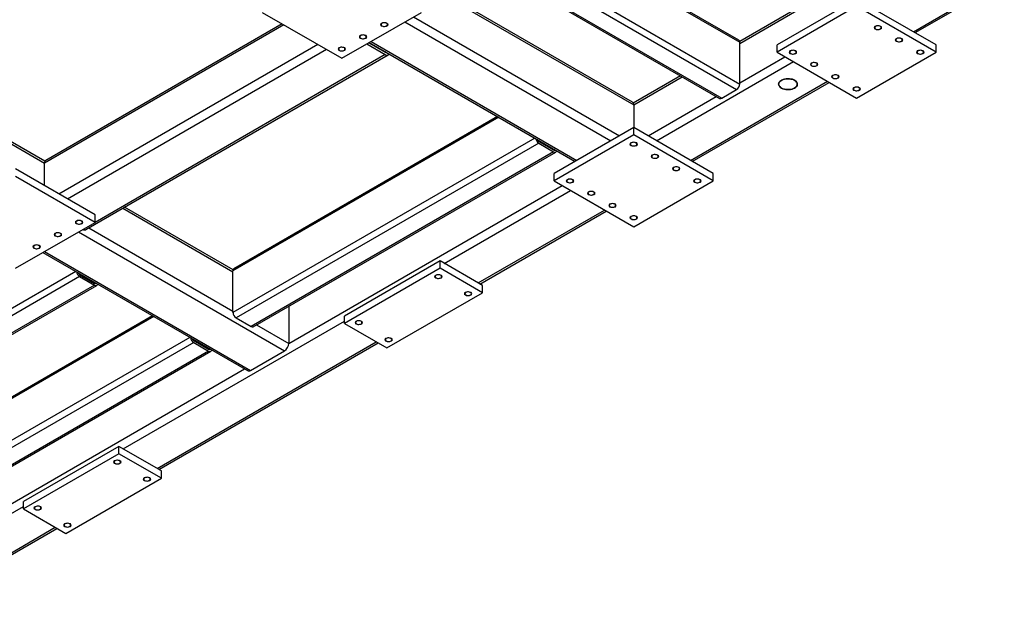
# Model space of a CAD drawing. Header units: millimetres. Extents: x 0 to 841, y 0 to 594.
# Tile 8 of 24: x 200 to 301, y 93 to 152. Entities that reach past the tile are written whole.
import ezdxf

# ---------------------------------------------------------------- set-up
doc = ezdxf.new("R2010")
doc.units = ezdxf.units.MM
doc.layers.add('TRAIT-FINS', color=9, linetype='Continuous')
doc.layers.add('TRAIT-FORT', color=4, linetype='Continuous', lineweight=25)

msp = doc.modelspace()

# ---------------------------------------------------------------- linework, layer by layer
at = {"layer": 'TRAIT-FINS', "lineweight": 18, "flags": 128}
for points in [[(237.32, 151.59), (237.24, 151.66), (237.21, 151.75), (237.24, 151.83), (237.32, 151.9), (237.45, 151.95), (237.6, 151.97), (237.74, 151.95), (237.87, 151.9), (237.95, 151.83), (237.98, 151.75), (237.95, 151.66), (237.87, 151.59), (237.74, 151.54), (237.6, 151.52), (237.45, 151.54), (237.32, 151.59)], [(287.91, 151.27), (287.83, 151.35), (287.8, 151.43), (287.83, 151.52), (287.91, 151.59), (288.03, 151.64), (288.18, 151.65), (288.33, 151.64), (288.45, 151.59), (288.54, 151.52), (288.57, 151.43), (288.54, 151.35), (288.45, 151.27), (288.33, 151.23), (288.18, 151.21), (288.03, 151.23), (287.91, 151.27)], [(235.15, 150.33), (235.06, 150.4), (235.04, 150.49), (235.06, 150.57), (235.15, 150.65), (235.27, 150.69), (235.42, 150.71), (235.57, 150.69), (235.69, 150.65), (235.78, 150.57), (235.8, 150.49), (235.78, 150.4), (235.69, 150.33), (235.57, 150.28), (235.42, 150.27), (235.27, 150.28), (235.15, 150.33)], [(290.08, 150.02), (290, 150.09), (289.97, 150.18), (290, 150.26), (290.08, 150.33), (290.21, 150.38), (290.36, 150.4), (290.5, 150.38), (290.63, 150.33), (290.71, 150.26), (290.74, 150.18), (290.71, 150.09), (290.63, 150.02), (290.5, 149.97), (290.36, 149.95), (290.21, 149.97), (290.08, 150.02)], [(232.97, 149.08), (232.89, 149.15), (232.86, 149.23), (232.89, 149.32), (232.97, 149.39), (233.1, 149.44), (233.24, 149.46), (233.39, 149.44), (233.52, 149.39), (233.6, 149.32), (233.63, 149.23), (233.6, 149.15), (233.52, 149.08), (233.39, 149.03), (233.24, 149.01), (233.1, 149.03), (232.97, 149.08)], [(279.21, 148.76), (279.12, 148.83), (279.09, 148.92), (279.12, 149), (279.21, 149.08), (279.33, 149.12), (279.48, 149.14), (279.63, 149.12), (279.75, 149.08), (279.83, 149), (279.86, 148.92), (279.83, 148.83), (279.75, 148.76), (279.63, 148.71), (279.48, 148.7), (279.33, 148.71), (279.21, 148.76)], [(292.26, 148.76), (292.18, 148.83), (292.15, 148.92), (292.18, 149), (292.26, 149.08), (292.39, 149.12), (292.53, 149.14), (292.68, 149.12), (292.8, 149.08), (292.89, 149), (292.92, 148.92), (292.89, 148.83), (292.8, 148.76), (292.68, 148.71), (292.53, 148.7), (292.39, 148.71), (292.26, 148.76)], [(281.38, 147.51), (281.3, 147.58), (281.27, 147.66), (281.3, 147.75), (281.38, 147.82), (281.51, 147.87), (281.65, 147.89), (281.8, 147.87), (281.93, 147.82), (282.01, 147.75), (282.04, 147.66), (282.01, 147.58), (281.93, 147.51), (281.8, 147.46), (281.65, 147.44), (281.51, 147.46), (281.38, 147.51)], [(283.56, 146.25), (283.47, 146.32), (283.44, 146.41), (283.47, 146.49), (283.56, 146.56), (283.68, 146.61), (283.83, 146.63), (283.98, 146.61), (284.1, 146.56), (284.18, 146.49), (284.21, 146.41), (284.18, 146.32), (284.1, 146.25), (283.98, 146.2), (283.83, 146.19), (283.68, 146.2), (283.56, 146.25)], [(285.73, 144.99), (285.65, 145.07), (285.62, 145.15), (285.65, 145.24), (285.73, 145.31), (285.86, 145.36), (286.01, 145.37), (286.15, 145.36), (286.28, 145.31), (286.36, 145.24), (286.39, 145.15), (286.36, 145.07), (286.28, 144.99), (286.15, 144.95), (286.01, 144.93), (285.86, 144.95), (285.73, 144.99)], [(262.89, 139.34), (262.8, 139.41), (262.78, 139.5), (262.8, 139.58), (262.89, 139.66), (263.01, 139.7), (263.16, 139.72), (263.31, 139.7), (263.43, 139.66), (263.52, 139.58), (263.54, 139.5), (263.52, 139.41), (263.43, 139.34), (263.31, 139.29), (263.16, 139.28), (263.01, 139.29), (262.89, 139.34)], [(265.06, 138.09), (264.98, 138.16), (264.95, 138.24), (264.98, 138.33), (265.06, 138.4), (265.19, 138.45), (265.34, 138.47), (265.48, 138.45), (265.61, 138.4), (265.69, 138.33), (265.72, 138.24), (265.69, 138.16), (265.61, 138.09), (265.48, 138.04), (265.34, 138.02), (265.19, 138.04), (265.06, 138.09)], [(267.24, 136.83), (267.16, 136.9), (267.13, 136.99), (267.16, 137.07), (267.24, 137.14), (267.36, 137.19), (267.51, 137.21), (267.66, 137.19), (267.78, 137.14), (267.87, 137.07), (267.9, 136.99), (267.87, 136.9), (267.78, 136.83), (267.66, 136.78), (267.51, 136.77), (267.36, 136.78), (267.24, 136.83)], [(256.36, 135.57), (256.28, 135.65), (256.25, 135.73), (256.28, 135.82), (256.36, 135.89), (256.49, 135.94), (256.63, 135.95), (256.78, 135.94), (256.91, 135.89), (256.99, 135.82), (257.02, 135.73), (256.99, 135.65), (256.91, 135.57), (256.78, 135.53), (256.63, 135.51), (256.49, 135.53), (256.36, 135.57)], [(269.42, 135.57), (269.33, 135.65), (269.3, 135.73), (269.33, 135.82), (269.42, 135.89), (269.54, 135.94), (269.69, 135.95), (269.83, 135.94), (269.96, 135.89), (270.04, 135.82), (270.07, 135.73), (270.04, 135.65), (269.96, 135.57), (269.83, 135.53), (269.69, 135.51), (269.54, 135.53), (269.42, 135.57)], [(258.54, 134.32), (258.45, 134.39), (258.42, 134.48), (258.45, 134.56), (258.54, 134.63), (258.66, 134.68), (258.81, 134.7), (258.96, 134.68), (259.08, 134.63), (259.16, 134.56), (259.19, 134.48), (259.16, 134.39), (259.08, 134.32), (258.96, 134.27), (258.81, 134.25), (258.66, 134.27), (258.54, 134.32)], [(260.71, 133.06), (260.63, 133.13), (260.6, 133.22), (260.63, 133.3), (260.71, 133.38), (260.84, 133.42), (260.98, 133.44), (261.13, 133.42), (261.26, 133.38), (261.34, 133.3), (261.37, 133.22), (261.34, 133.13), (261.26, 133.06), (261.13, 133.01), (260.98, 133), (260.84, 133.01), (260.71, 133.06)], [(206.05, 131.34), (205.96, 131.41), (205.94, 131.49), (205.96, 131.58), (206.05, 131.65), (206.17, 131.7), (206.32, 131.71), (206.47, 131.7), (206.59, 131.65), (206.68, 131.58), (206.7, 131.49), (206.68, 131.41), (206.59, 131.34), (206.47, 131.29), (206.32, 131.27), (206.17, 131.29), (206.05, 131.34)], [(262.89, 131.81), (262.8, 131.88), (262.78, 131.96), (262.8, 132.05), (262.89, 132.12), (263.01, 132.17), (263.16, 132.19), (263.31, 132.17), (263.43, 132.12), (263.52, 132.05), (263.54, 131.96), (263.52, 131.88), (263.43, 131.81), (263.31, 131.76), (263.16, 131.74), (263.01, 131.76), (262.89, 131.81)], [(203.87, 130.08), (203.79, 130.15), (203.76, 130.24), (203.79, 130.32), (203.87, 130.39), (204, 130.44), (204.14, 130.46), (204.29, 130.44), (204.42, 130.39), (204.5, 130.32), (204.53, 130.24), (204.5, 130.15), (204.42, 130.08), (204.29, 130.03), (204.14, 130.01), (204, 130.03), (203.87, 130.08)], [(201.7, 128.82), (201.61, 128.9), (201.58, 128.98), (201.61, 129.07), (201.7, 129.14), (201.82, 129.19), (201.97, 129.2), (202.12, 129.19), (202.24, 129.14), (202.32, 129.07), (202.35, 128.98), (202.32, 128.9), (202.24, 128.82), (202.12, 128.78), (201.97, 128.76), (201.82, 128.78), (201.7, 128.82)], [(242.87, 125.78), (242.79, 125.85), (242.76, 125.93), (242.79, 126.02), (242.87, 126.09), (243, 126.14), (243.14, 126.16), (243.29, 126.14), (243.42, 126.09), (243.5, 126.02), (243.53, 125.93), (243.5, 125.85), (243.42, 125.78), (243.29, 125.73), (243.14, 125.71), (243, 125.73), (242.87, 125.78)], [(245.92, 124.02), (245.83, 124.09), (245.81, 124.18), (245.83, 124.26), (245.92, 124.33), (246.04, 124.38), (246.19, 124.4), (246.34, 124.38), (246.46, 124.33), (246.54, 124.26), (246.57, 124.18), (246.54, 124.09), (246.46, 124.02), (246.34, 123.97), (246.19, 123.95), (246.04, 123.97), (245.92, 124.02)], [(234.71, 121.07), (234.63, 121.14), (234.6, 121.22), (234.63, 121.31), (234.71, 121.38), (234.84, 121.43), (234.98, 121.45), (235.13, 121.43), (235.26, 121.38), (235.34, 121.31), (235.37, 121.22), (235.34, 121.14), (235.26, 121.07), (235.13, 121.02), (234.98, 121), (234.84, 121.02), (234.71, 121.07)], [(237.76, 119.31), (237.68, 119.38), (237.65, 119.47), (237.68, 119.55), (237.76, 119.62), (237.88, 119.67), (238.03, 119.69), (238.18, 119.67), (238.3, 119.62), (238.39, 119.55), (238.42, 119.47), (238.39, 119.38), (238.3, 119.31), (238.18, 119.26), (238.03, 119.24), (237.88, 119.26), (237.76, 119.31)], [(209.96, 106.78), (209.88, 106.85), (209.85, 106.94), (209.88, 107.02), (209.96, 107.09), (210.09, 107.14), (210.24, 107.16), (210.38, 107.14), (210.51, 107.09), (210.59, 107.02), (210.62, 106.94), (210.59, 106.85), (210.51, 106.78), (210.38, 106.73), (210.24, 106.72), (210.09, 106.73), (209.96, 106.78)], [(213.01, 105.02), (212.93, 105.09), (212.9, 105.18), (212.93, 105.26), (213.01, 105.34), (213.13, 105.38), (213.28, 105.4), (213.43, 105.38), (213.55, 105.34), (213.64, 105.26), (213.67, 105.18), (213.64, 105.09), (213.55, 105.02), (213.43, 104.97), (213.28, 104.96), (213.13, 104.97), (213.01, 105.02)], [(201.81, 102.07), (201.72, 102.14), (201.69, 102.23), (201.72, 102.31), (201.81, 102.38), (201.93, 102.43), (202.08, 102.45), (202.22, 102.43), (202.35, 102.38), (202.43, 102.31), (202.46, 102.23), (202.43, 102.14), (202.35, 102.07), (202.22, 102.02), (202.08, 102.01), (201.93, 102.02), (201.81, 102.07)], [(204.85, 100.31), (204.77, 100.38), (204.74, 100.47), (204.77, 100.55), (204.85, 100.63), (204.98, 100.67), (205.12, 100.69), (205.27, 100.67), (205.4, 100.63), (205.48, 100.55), (205.51, 100.47), (205.48, 100.38), (205.4, 100.31), (205.27, 100.26), (205.12, 100.25), (204.98, 100.26), (204.85, 100.31)]]:
    msp.add_lwpolyline(points, dxfattribs=at)
at = {"layer": 'TRAIT-FORT', "lineweight": 25}
for p, q in [((252.24, 162.51), (274.04, 149.93)), ((273.94, 150.14), (252.38, 162.58)), ((248.15, 159.85), (273.71, 145.09)), ((248.55, 160.37), (274.04, 145.65)), ((246.39, 158.94), (271.96, 144.19)), ((246.62, 158.97), (272.19, 144.21)), ((241.26, 156.16), (263.16, 143.52)), ((263.03, 143.8), (241.44, 156.27)), ((291.83, 151.02), (300.96, 156.3)), ((292.01, 150.92), (301.14, 156.19)), ((172.18, 155.22), (202.78, 137.55)), ((202.82, 137.74), (172.36, 155.33)), ((281.01, 154.03), (274.03, 150)), ((274.04, 149.8), (281.19, 153.93)), ((286.01, 154.38), (277.85, 149.67)), ((286.01, 153.63), (277.85, 148.92)), ((294.16, 149.67), (286.01, 154.38)), ((294.16, 148.92), (286.01, 153.63)), ((225.09, 153), (233.24, 148.29)), ((233.24, 148.29), (241.4, 153)), ((240.59, 152.53), (261.69, 140.35)), ((227.31, 151.71), (202.78, 137.55)), ((227.13, 151.82), (202.91, 137.84)), ((239.72, 152.03), (260.82, 139.84)), ((230.8, 149.7), (204.25, 134.38)), ((235.8, 149.77), (237.7, 148.67)), ((236.02, 149.89), (237.7, 148.92)), ((236.06, 149.91), (257.16, 137.73)), ((236.24, 150.02), (257.34, 137.84)), ((274.04, 145.65), (274.04, 149.93)), ((277.85, 148.92), (277.85, 149.67)), ((294.16, 148.92), (294.16, 149.67)), ((231.67, 149.2), (205.12, 133.88)), ((207.01, 130.74), (238.01, 148.64)), ((237.7, 148.67), (207.95, 131.49)), ((237.74, 148.94), (237.7, 148.92)), ((274.04, 145.78), (278.66, 148.45)), ((277.85, 148.92), (286.01, 144.21)), ((286.01, 144.21), (294.16, 148.92)), ((265.5, 139.84), (279.53, 147.95)), ((267.96, 146.5), (263.12, 143.7)), ((263.16, 143.52), (268.14, 146.39)), ((268.98, 137.84), (283.01, 145.94)), ((269.16, 137.73), (283.19, 145.83)), ((264.63, 140.35), (271.62, 144.38)), ((272.19, 144.21), (273.71, 145.09)), ((263.16, 143.52), (263.16, 141.2)), ((249.19, 142.33), (222.19, 126.74)), ((249.33, 142.25), (222.09, 126.53)), ((263.16, 141.2), (255, 136.48)), ((263.16, 140.44), (255, 135.73)), ((263.16, 140.44), (263.16, 141.2)), ((271.32, 136.48), (263.16, 141.2)), ((271.32, 135.73), (263.16, 140.44)), ((253.03, 140.12), (222.09, 122.26)), ((253.42, 139.59), (222.42, 121.7)), ((253.42, 139.78), (254.95, 138.9)), ((253.42, 139.59), (254.95, 138.71)), ((254.95, 138.71), (223.94, 120.82)), ((224.17, 120.79), (255.18, 138.69)), ((255.04, 138.96), (254.95, 138.9)), ((202.78, 135.23), (202.78, 137.55)), ((207.95, 132.25), (199.79, 136.96)), ((255, 135.73), (255, 136.48)), ((271.32, 135.73), (271.32, 136.48)), ((207.95, 131.49), (199.79, 136.2)), ((227.8, 119.09), (255.82, 135.26)), ((255, 135.73), (263.16, 131.02)), ((263.16, 131.02), (271.32, 135.73)), ((243.74, 127.28), (256.69, 134.76)), ((207.95, 131.49), (207.95, 132.25)), ((210.8, 132.93), (222.09, 126.41)), ((222.1, 126.61), (210.98, 133.03)), ((247.22, 125.28), (260.17, 132.75)), ((247.4, 125.17), (260.35, 132.64)), ((199.79, 126.78), (207.95, 131.49)), ((206.27, 130.52), (227.37, 118.34)), ((207.32, 130.92), (222.09, 122.39)), ((202.6, 128.41), (223.58, 116.3)), ((202.78, 128.51), (223.89, 116.33)), ((243.31, 127.54), (233.52, 121.88)), ((243.31, 126.78), (243.31, 127.54)), ((247.66, 125.02), (243.31, 127.54)), ((205.98, 126.46), (169.6, 105.46)), ((222.09, 122.26), (222.09, 126.53)), ((243.31, 126.78), (233.52, 121.13)), ((247.66, 124.27), (243.31, 126.78)), ((206.37, 125.93), (169.93, 104.9)), ((206.37, 126.12), (207.9, 125.24)), ((206.37, 125.93), (207.9, 125.06)), ((207.99, 125.3), (207.9, 125.24)), ((207.9, 125.06), (171.45, 104.02)), ((171.68, 103.99), (208.13, 125.03)), ((237.87, 118.62), (247.66, 124.27)), ((247.66, 124.27), (247.66, 125.02)), ((227.8, 122.89), (227.8, 119.09)), ((213.97, 121.84), (181.3, 102.98)), ((213.84, 121.92), (181.39, 103.19)), ((210.83, 108.29), (233.52, 121.38)), ((222.42, 121.7), (223.94, 120.82)), ((233.52, 121.13), (233.52, 121.88)), ((233.52, 121.13), (237.87, 118.62)), ((224.51, 120.99), (227.8, 119.09)), ((217.67, 119.71), (181.3, 98.71)), ((218.07, 119.18), (181.63, 98.15)), ((214.32, 106.28), (236.78, 119.25)), ((214.5, 106.17), (236.96, 119.14)), ((218.07, 119.37), (219.59, 118.49)), ((218.07, 119.18), (219.59, 118.3)), ((219.59, 118.3), (183.15, 97.27)), ((183.38, 97.24), (219.82, 118.28)), ((219.68, 118.55), (219.59, 118.49)), ((223.89, 116.33), (227.37, 118.34)), ((187.01, 95.54), (223.27, 116.47)), ((210.4, 108.54), (200.61, 102.89)), ((210.4, 107.78), (210.4, 108.54)), ((214.75, 106.03), (210.4, 108.54)), ((210.4, 107.78), (200.61, 102.13)), ((214.75, 105.27), (210.4, 107.78)), ((214.75, 105.27), (214.75, 106.03)), ((204.96, 99.62), (214.75, 105.27)), ((187.45, 94.79), (200.61, 102.38)), ((200.61, 102.13), (200.61, 102.89)), ((200.61, 102.13), (204.96, 99.62)), ((190.93, 92.78), (203.87, 100.25)), ((191.11, 92.67), (204.05, 100.14))]:
    msp.add_line(p, q, dxfattribs=at)
at = {"layer": 'TRAIT-FORT', "lineweight": 25, "flags": 128}
for points in [[(237.36, 151.61), (237.44, 151.58), (237.53, 151.56), (237.63, 151.56), (237.73, 151.57), (237.81, 151.6), (237.87, 151.65), (237.91, 151.7), (237.92, 151.75), (237.9, 151.81), (237.86, 151.86), (237.79, 151.9), (237.7, 151.92), (237.61, 151.93), (237.51, 151.93), (237.42, 151.91), (237.35, 151.87), (237.3, 151.82), (237.27, 151.77), (237.27, 151.71), (237.31, 151.66), (237.36, 151.61)], [(287.95, 151.3), (288.03, 151.26), (288.12, 151.25), (288.22, 151.24), (288.31, 151.26), (288.39, 151.29), (288.46, 151.33), (288.5, 151.38), (288.51, 151.44), (288.49, 151.49), (288.44, 151.54), (288.38, 151.58), (288.29, 151.61), (288.19, 151.62), (288.1, 151.61), (288.01, 151.59), (287.93, 151.55), (287.88, 151.51), (287.86, 151.45), (287.86, 151.4), (287.89, 151.34), (287.95, 151.3)], [(235.19, 150.36), (235.27, 150.32), (235.36, 150.3), (235.46, 150.3), (235.55, 150.32), (235.63, 150.35), (235.7, 150.39), (235.74, 150.44), (235.75, 150.5), (235.73, 150.55), (235.68, 150.6), (235.61, 150.64), (235.53, 150.67), (235.43, 150.68), (235.34, 150.67), (235.25, 150.65), (235.17, 150.61), (235.12, 150.56), (235.1, 150.51), (235.1, 150.45), (235.13, 150.4), (235.19, 150.36)], [(290.13, 150.04), (290.2, 150.01), (290.3, 149.99), (290.39, 149.99), (290.49, 150), (290.57, 150.03), (290.63, 150.07), (290.67, 150.13), (290.68, 150.18), (290.67, 150.24), (290.62, 150.29), (290.55, 150.33), (290.46, 150.35), (290.37, 150.36), (290.27, 150.36), (290.18, 150.34), (290.11, 150.3), (290.06, 150.25), (290.03, 150.2), (290.04, 150.14), (290.07, 150.09), (290.13, 150.04)], [(233.01, 149.1), (233.09, 149.07), (233.18, 149.05), (233.28, 149.05), (233.37, 149.06), (233.46, 149.09), (233.52, 149.13), (233.56, 149.18), (233.57, 149.24), (233.55, 149.3), (233.51, 149.35), (233.44, 149.39), (233.35, 149.41), (233.26, 149.42), (233.16, 149.42), (233.07, 149.39), (233, 149.36), (232.94, 149.31), (232.92, 149.25), (232.92, 149.2), (232.96, 149.15), (233.01, 149.1)], [(279.25, 148.79), (279.33, 148.75), (279.42, 148.73), (279.51, 148.73), (279.61, 148.75), (279.69, 148.78), (279.75, 148.82), (279.79, 148.87), (279.8, 148.93), (279.79, 148.98), (279.74, 149.03), (279.67, 149.07), (279.59, 149.1), (279.49, 149.11), (279.39, 149.1), (279.3, 149.08), (279.23, 149.04), (279.18, 148.99), (279.15, 148.94), (279.16, 148.88), (279.19, 148.83), (279.25, 148.79)], [(292.3, 148.79), (292.38, 148.75), (292.47, 148.73), (292.57, 148.73), (292.66, 148.75), (292.75, 148.78), (292.81, 148.82), (292.85, 148.87), (292.86, 148.93), (292.84, 148.98), (292.8, 149.03), (292.73, 149.07), (292.64, 149.1), (292.54, 149.11), (292.45, 149.1), (292.36, 149.08), (292.28, 149.04), (292.23, 148.99), (292.21, 148.94), (292.21, 148.88), (292.24, 148.83), (292.3, 148.79)], [(281.42, 147.53), (281.5, 147.5), (281.59, 147.48), (281.69, 147.48), (281.78, 147.49), (281.87, 147.52), (281.93, 147.56), (281.97, 147.61), (281.98, 147.67), (281.96, 147.73), (281.92, 147.78), (281.85, 147.82), (281.76, 147.84), (281.67, 147.85), (281.57, 147.85), (281.48, 147.82), (281.41, 147.79), (281.35, 147.74), (281.33, 147.68), (281.33, 147.63), (281.36, 147.58), (281.42, 147.53)], [(283.6, 146.27), (283.68, 146.24), (283.77, 146.22), (283.87, 146.22), (283.96, 146.23), (284.04, 146.26), (284.11, 146.31), (284.15, 146.36), (284.16, 146.41), (284.14, 146.47), (284.09, 146.52), (284.02, 146.56), (283.94, 146.59), (283.84, 146.6), (283.74, 146.59), (283.66, 146.57), (283.58, 146.53), (283.53, 146.48), (283.5, 146.43), (283.51, 146.37), (283.54, 146.32), (283.6, 146.27)], [(279.65, 145.25), (279.76, 145.32), (279.84, 145.41), (279.9, 145.49), (279.93, 145.59), (279.93, 145.68), (279.91, 145.77), (279.86, 145.86), (279.78, 145.95), (279.68, 146.02), (279.56, 146.08), (279.42, 146.14), (279.27, 146.17), (279.12, 146.19), (278.95, 146.2), (278.79, 146.19), (278.63, 146.16), (278.49, 146.12), (278.35, 146.07), (278.24, 146), (278.14, 145.93), (278.07, 145.84), (278.03, 145.75), (278.01, 145.66), (278.02, 145.56), (278.06, 145.47), (278.12, 145.39), (278.21, 145.31), (278.32, 145.24), (278.45, 145.18), (278.6, 145.13), (278.75, 145.11), (278.91, 145.09), (279.08, 145.09), (279.24, 145.11), (279.39, 145.14), (279.53, 145.19), (279.65, 145.25)], [(279.65, 145.25), (279.53, 145.19), (279.39, 145.14), (279.24, 145.11), (279.08, 145.09), (278.91, 145.09), (278.75, 145.11), (278.6, 145.13), (278.45, 145.18), (278.32, 145.24), (278.21, 145.31), (278.12, 145.39), (278.06, 145.47), (278.02, 145.56), (278.01, 145.66), (278.03, 145.75), (278.07, 145.84), (278.14, 145.93), (278.24, 146), (278.35, 146.07), (278.49, 146.12), (278.63, 146.16), (278.79, 146.19), (278.95, 146.2), (279.12, 146.19), (279.27, 146.17), (279.42, 146.14), (279.56, 146.08), (279.68, 146.02), (279.78, 145.95), (279.86, 145.86), (279.91, 145.77), (279.93, 145.68), (279.93, 145.59), (279.9, 145.49), (279.84, 145.41), (279.76, 145.32), (279.65, 145.25)], [(285.77, 145.02), (285.85, 144.98), (285.94, 144.97), (286.04, 144.96), (286.14, 144.98), (286.22, 145.01), (286.28, 145.05), (286.32, 145.1), (286.33, 145.16), (286.31, 145.21), (286.27, 145.26), (286.2, 145.3), (286.11, 145.33), (286.02, 145.34), (285.92, 145.33), (285.83, 145.31), (285.76, 145.27), (285.71, 145.23), (285.68, 145.17), (285.68, 145.12), (285.72, 145.06), (285.77, 145.02)], [(262.93, 139.37), (263.01, 139.33), (263.1, 139.31), (263.2, 139.31), (263.29, 139.33), (263.37, 139.36), (263.44, 139.4), (263.48, 139.45), (263.49, 139.51), (263.47, 139.56), (263.42, 139.61), (263.35, 139.65), (263.27, 139.68), (263.17, 139.69), (263.08, 139.68), (262.99, 139.66), (262.91, 139.62), (262.86, 139.57), (262.84, 139.52), (262.84, 139.46), (262.87, 139.41), (262.93, 139.37)], [(254.95, 138.71), (255.01, 138.68), (255.07, 138.67), (255.13, 138.67), (255.18, 138.69), (255.22, 138.73), (255.25, 138.77), (255.27, 138.82)], [(265.1, 138.11), (265.18, 138.08), (265.28, 138.06), (265.37, 138.06), (265.47, 138.07), (265.55, 138.1), (265.61, 138.14), (265.65, 138.19), (265.66, 138.25), (265.64, 138.31), (265.6, 138.36), (265.53, 138.4), (265.44, 138.42), (265.35, 138.43), (265.25, 138.43), (265.16, 138.4), (265.09, 138.37), (265.04, 138.32), (265.01, 138.26), (265.01, 138.21), (265.05, 138.16), (265.1, 138.11)], [(267.28, 136.85), (267.36, 136.82), (267.45, 136.8), (267.55, 136.8), (267.64, 136.81), (267.72, 136.84), (267.79, 136.89), (267.83, 136.94), (267.84, 136.99), (267.82, 137.05), (267.77, 137.1), (267.71, 137.14), (267.62, 137.17), (267.52, 137.18), (267.43, 137.17), (267.34, 137.15), (267.26, 137.11), (267.21, 137.06), (267.19, 137.01), (267.19, 136.95), (267.22, 136.9), (267.28, 136.85)], [(256.4, 135.6), (256.48, 135.56), (256.57, 135.55), (256.67, 135.54), (256.76, 135.56), (256.85, 135.59), (256.91, 135.63), (256.95, 135.68), (256.96, 135.74), (256.94, 135.79), (256.9, 135.84), (256.83, 135.88), (256.74, 135.91), (256.65, 135.92), (256.55, 135.91), (256.46, 135.89), (256.39, 135.85), (256.33, 135.81), (256.31, 135.75), (256.31, 135.7), (256.34, 135.64), (256.4, 135.6)], [(269.46, 135.6), (269.53, 135.56), (269.63, 135.55), (269.72, 135.54), (269.82, 135.56), (269.9, 135.59), (269.96, 135.63), (270, 135.68), (270.01, 135.74), (270, 135.79), (269.95, 135.84), (269.88, 135.88), (269.8, 135.91), (269.7, 135.92), (269.6, 135.91), (269.51, 135.89), (269.44, 135.85), (269.39, 135.81), (269.36, 135.75), (269.37, 135.7), (269.4, 135.64), (269.46, 135.6)], [(258.58, 134.34), (258.66, 134.31), (258.75, 134.29), (258.85, 134.29), (258.94, 134.3), (259.02, 134.33), (259.09, 134.37), (259.12, 134.43), (259.14, 134.48), (259.12, 134.54), (259.07, 134.59), (259, 134.63), (258.92, 134.65), (258.82, 134.66), (258.72, 134.66), (258.63, 134.64), (258.56, 134.6), (258.51, 134.55), (258.48, 134.5), (258.49, 134.44), (258.52, 134.39), (258.58, 134.34)], [(260.75, 133.09), (260.83, 133.05), (260.92, 133.03), (261.02, 133.03), (261.12, 133.05), (261.2, 133.08), (261.26, 133.12), (261.3, 133.17), (261.31, 133.23), (261.29, 133.28), (261.25, 133.33), (261.18, 133.37), (261.09, 133.4), (261, 133.41), (260.9, 133.4), (260.81, 133.38), (260.74, 133.34), (260.68, 133.29), (260.66, 133.24), (260.66, 133.18), (260.7, 133.13), (260.75, 133.09)], [(206.09, 131.36), (206.17, 131.33), (206.26, 131.31), (206.36, 131.3), (206.45, 131.32), (206.53, 131.35), (206.6, 131.39), (206.64, 131.44), (206.65, 131.5), (206.63, 131.55), (206.58, 131.6), (206.51, 131.64), (206.43, 131.67), (206.33, 131.68), (206.24, 131.67), (206.15, 131.65), (206.07, 131.62), (206.02, 131.57), (205.99, 131.51), (206, 131.46), (206.03, 131.4), (206.09, 131.36)], [(262.93, 131.83), (263.01, 131.8), (263.1, 131.78), (263.2, 131.78), (263.29, 131.79), (263.37, 131.82), (263.44, 131.86), (263.48, 131.91), (263.49, 131.97), (263.47, 132.03), (263.42, 132.08), (263.35, 132.12), (263.27, 132.14), (263.17, 132.15), (263.08, 132.15), (262.99, 132.12), (262.91, 132.09), (262.86, 132.04), (262.84, 131.98), (262.84, 131.93), (262.87, 131.88), (262.93, 131.83)], [(203.91, 130.1), (203.99, 130.07), (204.08, 130.05), (204.18, 130.05), (204.27, 130.06), (204.36, 130.09), (204.42, 130.14), (204.46, 130.19), (204.47, 130.24), (204.45, 130.3), (204.41, 130.35), (204.34, 130.39), (204.25, 130.41), (204.16, 130.42), (204.06, 130.42), (203.97, 130.4), (203.9, 130.36), (203.84, 130.31), (203.82, 130.26), (203.82, 130.2), (203.85, 130.15), (203.91, 130.1)], [(201.74, 128.85), (201.82, 128.81), (201.91, 128.79), (202, 128.79), (202.1, 128.81), (202.18, 128.84), (202.25, 128.88), (202.28, 128.93), (202.29, 128.99), (202.28, 129.04), (202.23, 129.09), (202.16, 129.13), (202.08, 129.16), (201.98, 129.17), (201.88, 129.16), (201.79, 129.14), (201.72, 129.1), (201.67, 129.06), (201.64, 129), (201.65, 128.95), (201.68, 128.89), (201.74, 128.85)], [(207.9, 125.06), (207.96, 125.03), (208.02, 125.01), (208.08, 125.01), (208.13, 125.03), (208.17, 125.07), (208.2, 125.11), (208.22, 125.17)], [(242.91, 126.07), (242.85, 126.02), (242.82, 125.97), (242.82, 125.91), (242.84, 125.86), (242.9, 125.81), (242.97, 125.77), (243.06, 125.75), (243.16, 125.75), (243.25, 125.76), (243.34, 125.78), (243.41, 125.82), (243.45, 125.87), (243.47, 125.93), (243.46, 125.98), (243.42, 126.03), (243.36, 126.08), (243.27, 126.11), (243.18, 126.12), (243.08, 126.12), (242.99, 126.1), (242.91, 126.07)], [(245.96, 124.31), (245.9, 124.26), (245.87, 124.21), (245.86, 124.15), (245.89, 124.1), (245.94, 124.05), (246.02, 124.02), (246.11, 123.99), (246.2, 123.99), (246.3, 124), (246.38, 124.02), (246.45, 124.06), (246.5, 124.11), (246.52, 124.17), (246.51, 124.22), (246.47, 124.28), (246.4, 124.32), (246.32, 124.35), (246.23, 124.36), (246.13, 124.36), (246.04, 124.34), (245.96, 124.31)], [(234.75, 121.36), (234.7, 121.31), (234.66, 121.26), (234.66, 121.2), (234.69, 121.15), (234.74, 121.1), (234.81, 121.06), (234.9, 121.04), (235, 121.04), (235.09, 121.05), (235.18, 121.07), (235.25, 121.11), (235.29, 121.16), (235.31, 121.22), (235.3, 121.27), (235.26, 121.32), (235.2, 121.37), (235.12, 121.4), (235.02, 121.41), (234.92, 121.41), (234.83, 121.39), (234.75, 121.36)], [(237.8, 119.6), (237.74, 119.55), (237.71, 119.5), (237.71, 119.44), (237.73, 119.39), (237.78, 119.34), (237.86, 119.31), (237.95, 119.28), (238.04, 119.28), (238.14, 119.29), (238.22, 119.31), (238.29, 119.35), (238.34, 119.4), (238.36, 119.46), (238.35, 119.51), (238.31, 119.57), (238.24, 119.61), (238.16, 119.64), (238.07, 119.65), (237.97, 119.65), (237.88, 119.63), (237.8, 119.6)], [(219.59, 118.3), (219.66, 118.27), (219.72, 118.26), (219.77, 118.26), (219.82, 118.28), (219.86, 118.32), (219.89, 118.36), (219.91, 118.41)], [(210, 107.07), (209.95, 107.03), (209.91, 106.97), (209.91, 106.92), (209.94, 106.86), (209.99, 106.81), (210.06, 106.78), (210.15, 106.75), (210.25, 106.75), (210.34, 106.76), (210.43, 106.79), (210.5, 106.83), (210.54, 106.87), (210.56, 106.93), (210.55, 106.99), (210.51, 107.04), (210.45, 107.08), (210.37, 107.11), (210.27, 107.12), (210.18, 107.12), (210.08, 107.1), (210, 107.07)], [(213.05, 105.31), (212.99, 105.27), (212.96, 105.21), (212.96, 105.16), (212.98, 105.1), (213.03, 105.06), (213.11, 105.02), (213.2, 105), (213.29, 104.99), (213.39, 105), (213.48, 105.03), (213.55, 105.07), (213.59, 105.12), (213.61, 105.17), (213.6, 105.23), (213.56, 105.28), (213.5, 105.32), (213.41, 105.35), (213.32, 105.37), (213.22, 105.36), (213.13, 105.35), (213.05, 105.31)], [(201.85, 102.36), (201.79, 102.32), (201.76, 102.26), (201.75, 102.21), (201.78, 102.15), (201.83, 102.1), (201.9, 102.07), (201.99, 102.04), (202.09, 102.04), (202.19, 102.05), (202.27, 102.08), (202.34, 102.12), (202.39, 102.16), (202.4, 102.22), (202.39, 102.28), (202.35, 102.33), (202.29, 102.37), (202.21, 102.4), (202.11, 102.41), (202.02, 102.41), (201.92, 102.39), (201.85, 102.36)], [(204.89, 100.6), (204.83, 100.56), (204.8, 100.5), (204.8, 100.45), (204.82, 100.39), (204.88, 100.35), (204.95, 100.31), (205.04, 100.29), (205.14, 100.28), (205.23, 100.29), (205.32, 100.32), (205.39, 100.36), (205.43, 100.41), (205.45, 100.46), (205.44, 100.52), (205.4, 100.57), (205.34, 100.61), (205.25, 100.64), (205.16, 100.66), (205.06, 100.65), (204.97, 100.64), (204.89, 100.6)]]:
    msp.add_lwpolyline(points, dxfattribs=at)
at = {"layer": 'TRAIT-FORT', "lineweight": 25}
for centre, radius, start, end in [((273.82, 149.95), 0.221, 352.7442, 55.9436), ((237.8, 149.06), 0.17, 235.8385, 278.9469), ((237.87, 148.87), 0.265, 230.2915, 328.5442), ((273.33, 145.69), 0.709, 302.6055, 357.3945), ((262.86, 143.55), 0.303, 353.7012, 54.9867), ((272.05, 144.4), 0.232, 245.6929, 305.6176), ((253.81, 140.2), 0.715, 189.9666, 237.3578), ((253.62, 140.08), 0.356, 197.8652, 237.3074), ((255.01, 138.98), 0.0999, 230.3524, 326.1028), ((203.08, 137.59), 0.295, 124.0564, 187.2558), ((206.88, 131.02), 0.31, 234.3824, 294.3071), ((206.76, 126.54), 0.715, 189.9666, 237.3578), ((206.57, 126.42), 0.356, 197.8652, 237.3074), ((222.31, 126.56), 0.221, 124.0564, 187.2558), ((207.96, 125.32), 0.0999, 230.3524, 326.1028), ((222.8, 122.29), 0.709, 182.6055, 237.3945), ((224.08, 121), 0.232, 234.3824, 294.3071), ((218.45, 119.79), 0.715, 189.9666, 237.3578), ((218.26, 119.67), 0.356, 197.8652, 237.3074), ((226.86, 119.13), 0.946, 302.6055, 357.3945), ((219.66, 118.57), 0.0999, 230.3524, 326.1028), ((223.71, 116.58), 0.31, 245.6929, 305.6176)]:
    msp.add_arc(centre, radius, start, end, dxfattribs=at)

doc.saveas('drawing.dxf')
